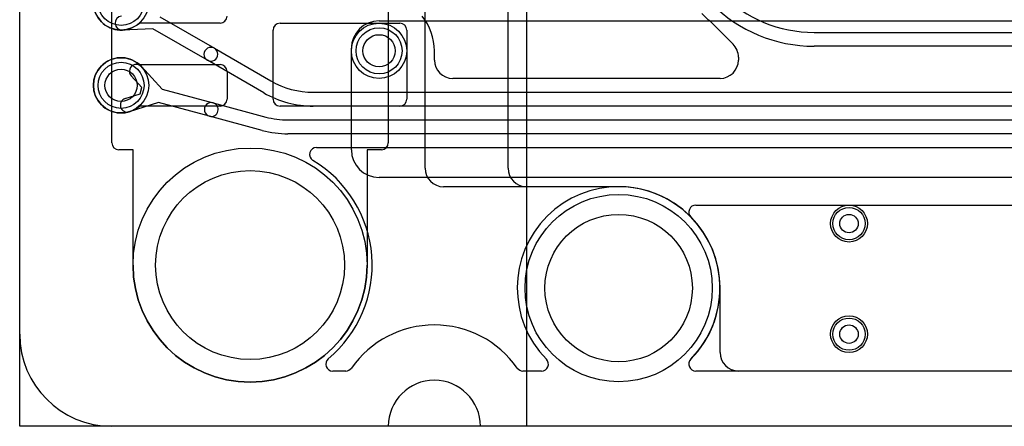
# Model space of a CAD drawing. Extents: x 0 to 57.3, y -1 to 20.5.
# Tile 1 of 31: x 0 to 10.7, y 0 to 4.4. Entities that reach past the tile are written whole.
import ezdxf

# ---------------------------------------------------------------- set-up
doc = ezdxf.new("R2010")
doc.units = 0
for name, color, linetype in [('Hole', 1, 'CONTINUOUS'), ('L1', 3, 'CONTINUOUS'), ('L2', 3, 'CONTINUOUS'), ('L3', 3, 'CONTINUOUS'), ('L4', 3, 'CONTINUOUS'), ('Outline', 7, 'CONTINUOUS'), ('PartsArea-A', 111, 'CONTINUOUS'), ('PartsArea-B', 111, 'CONTINUOUS'), ('Resist-A', 2, 'CONTINUOUS'), ('Resist-B', 2, 'CONTINUOUS')]:
    doc.layers.add(name, color=color, linetype=linetype)

msp = doc.modelspace()

# ---------------------------------------------------------------- linework, layer by layer
at = {"layer": 'Hole'}
for centre, radius in [((3.9, 4.075), 0.175), ((1.1, 3.7), 0.175), ((2.5, 1.75), 1.025), ((6.5, 1.5), 0.8), ((9, 2.2), 0.1), ((9, 1), 0.1)]:
    msp.add_circle(centre, radius, dxfattribs=at)
at = {"layer": 'L1'}
for p, q in [((4.4, 2.80004), (4.4, 5.1489)), ((2.175, 4.375), (1.29843, 4.375)), ((2.75, 3.55), (2.75, 4.3)), ((2.825, 4.375), (4.125, 4.375)), ((4.2, 4.3), (4.2, 3.55)), ((1.29843, 3.925), (2.175, 3.925)), ((2.25, 3.85), (2.25, 3.55)), ((2.175, 3.475), (1.29843, 3.475)), ((4.125, 3.475), (2.825, 3.475)), ((6.5, 2.60004), (4.6, 2.60004)), ((7.60004, 0.8), (7.60004, 1.5)), ((17.775, 0.6), (7.80004, 0.6))]:
    msp.add_line(p, q, dxfattribs=at)
for centre, radius in [((1.1, 4.6), 0.3), ((3.9, 4.075), 0.3), ((1.1, 3.7), 0.3), ((9, 2.2), 0.2), ((9, 1), 0.2)]:
    msp.add_circle(centre, radius, dxfattribs=at)
for centre, radius, start, end in [((1.1, 4.6), 0.3, 48.590571, -48.590571), ((2.175, 4.45), 0.075, -90, 0), ((2.825, 4.3), 0.075, 90, 180), ((4.125, 4.3), 0.075, 0, 90), ((1.1, 3.7), 0.3, 48.590571, -48.590571), ((2.175, 3.85), 0.075, 0, 90), ((2.175, 3.55), 0.075, -90, 0), ((2.825, 3.55), 0.075, 180, -90), ((4.125, 3.55), 0.075, -90, 0), ((4.6, 2.80004), 0.2, 180, -90), ((6.5, 1.5), 1.10004, 0, 90), ((7.80004, 0.8), 0.2, 180, -90)]:
    msp.add_arc(centre, radius, start, end, dxfattribs=at)
at = {"layer": 'L2'}
for p, q in [((3.9, 4.4), (22.12366, 4.4)), ((3.6, 3), (3.6, 4.1)), ((23.04634, 2.7), (3.9, 2.7)), ((7.33668, 2.39996), (22.72351, 2.39996)), ((17.77499, 0.60004), (7.33668, 0.60004))]:
    msp.add_line(p, q, dxfattribs=at)
for centre, radius in [((3.9, 4.075), 0.3), ((9, 2.2), 0.2), ((9, 1), 0.2)]:
    msp.add_circle(centre, radius, dxfattribs=at)
for centre, radius, start, end in [((3.9, 4.1), 0.3, 90, 180), ((3.9, 3), 0.3, 180, -90), ((7.33668, 2.32499), 0.07497, 90, -135.399907), ((6.5, 1.5), 1.10004, -44.59671, 44.59671), ((7.33668, 0.67501), 0.07497, 135.399907, -90)]:
    msp.add_arc(centre, radius, start, end, dxfattribs=at)
at = {"layer": 'L3'}
for p, q in [((5.3, 2.80004), (5.3, 5.07496)), ((6.5, 2.60004), (5.5, 2.60004)), ((17.77499, 0.60004), (7.33668, 0.60004))]:
    msp.add_line(p, q, dxfattribs=at)
for centre in [(9, 2.2), (9, 1)]:
    msp.add_circle(centre, 0.2, dxfattribs=at)
for centre, radius, start, end in [((5.5, 2.80004), 0.2, 180, -90), ((6.5, 1.5), 1.10004, -44.59671, 90), ((7.33668, 0.67501), 0.07497, 135.399907, -90)]:
    msp.add_arc(centre, radius, start, end, dxfattribs=at)
at = {"layer": 'L4'}
for p, q in [((1.52008, 4.44407), (2.11267, 4.10193)), ((7.49656, 4.3918), (7.74142, 4.14694)), ((1.44509, 4.31416), (1.11253, 4.30027)), ((2.03767, 3.97203), (1.44509, 4.31416)), ((8.62132, 4.275), (20.8614, 4.275)), ((2.11267, 4.10193), (2.72413, 3.74891)), ((4.50004, 3.97503), (4.50004, 4.075)), ((20.8614, 4.125), (8.62132, 4.125)), ((2.64913, 3.61901), (2.03767, 3.97203)), ((7.8, 4.00552), (7.8, 3.97503)), ((1.32081, 3.90308), (1.54614, 3.6581)), ((1.32616, 3.67569), (1.21041, 3.80154)), ((7.6, 3.77503), (4.70004, 3.77503)), ((1.30799, 3.60797), (1.32616, 3.67569)), ((1.54614, 3.6581), (2.09848, 3.5101)), ((1.14485, 3.55686), (1.30799, 3.60797)), ((3.18662, 3.62499), (21.13578, 3.62499)), ((1.50732, 3.51322), (1.18969, 3.41372)), ((2.05966, 3.36522), (1.50732, 3.51322)), ((2.09848, 3.5101), (2.67188, 3.35647)), ((21.13578, 3.47499), (3.18662, 3.47499)), ((2.63306, 3.21158), (2.05966, 3.36522)), ((2.91128, 3.32495), (21.93349, 3.32495)), ((21.93349, 3.17495), (2.91128, 3.17495)), ((3.22123, 3.02491), (21.93349, 3.02491)), ((3.53823, 0.60004), (3.3969, 0.60004)), ((5.66332, 0.60004), (5.46177, 0.60004)), ((17.77499, 0.60004), (7.33668, 0.60004))]:
    msp.add_line(p, q, dxfattribs=at)
for centre, radius in [((1.1, 4.6), 0.3), ((3.9, 4.075), 0.3), ((1.1, 3.7), 0.3), ((9, 2.2), 0.2), ((9, 1), 0.2)]:
    msp.add_circle(centre, radius, dxfattribs=at)
for centre, radius, start, end in [((8.62132, 5.7), 1.425, -135, -90), ((8.62132, 5.7), 1.575, -135, -90), ((1.1094, 4.3752), 0.075, 92.391987, -87.608137), ((3.9, 4.075), 0.60004, 0, 38.9424), ((8.62132, 5.70001), 1.72505, -134.999765, -130.86738), ((7.44355, 4.33879), 0.07497, 45, 49.132593), ((2.07517, 4.03698), 0.075, 59.999272, -119.999536), ((2.07517, 4.03698), 0.075, -120.000728, 59.999765), ((7.6, 4.00552), 0.2, 0, 45), ((4.70004, 3.97503), 0.2, 180, -90), ((7.6, 3.97503), 0.2, -90, 0), ((1.26561, 3.85231), 0.075, 42.606185, -137.392983), ((3.18662, 4.54999), 0.925, -119.999372, -90), ((1.16727, 3.48529), 0.075, 107.393673, -72.606362), ((3.18662, 4.54999), 1.075, -119.999467, -90), ((2.07907, 3.43766), 0.075, 75.000177, -104.999807), ((2.07907, 3.43766), 0.075, -104.999823, 75.000055), ((2.91128, 4.24995), 0.925, -104.999438, -90), ((2.91128, 4.24995), 1.075, -104.999464, -90), ((3.22123, 2.94994), 0.07497, 90, -121.005697), ((2.5, 1.75), 1.32504, -50.160546, 58.991675), ((6.5, 1.5), 1.10004, -44.59671, -135.40329), ((4.5, 0), 1.10004, 35.062554, 144.937446), ((3.3969, 0.67501), 0.07497, 129.83786, -90), ((5.66332, 0.67501), 0.07497, -90, 44.600093), ((7.33668, 0.67501), 0.07497, 135.399907, -90), ((3.53823, 0.67501), 0.07497, -90, -35.065903), ((5.46177, 0.67501), 0.07497, -144.934097, -90)]:
    msp.add_arc(centre, radius, start, end, dxfattribs=at)
at = {"layer": 'Outline'}
for p, q in [((0, 1), (0, 19)), ((4, 0), (1, 0)), ((18.45, 0), (5, 0))]:
    msp.add_line(p, q, dxfattribs=at)
for centre, radius, start, end in [((1, 1), 1, 180, -90), ((4.5, 0), 0.5, 0, 180)]:
    msp.add_arc(centre, radius, start, end, dxfattribs=at)
at = {"layer": 'PartsArea-A'}
for p, q in [((5.5, 20), (5.5, 0)), ((0, 1), (0, 19)), ((4, 0), (1, 0)), ((5.5, 0), (5, 0))]:
    msp.add_line(p, q, dxfattribs=at)
for centre, radius, start, end in [((1, 1), 1, 180, -90), ((4.5, 0), 0.5, 0, 180)]:
    msp.add_arc(centre, radius, start, end, dxfattribs=at)
at = {"layer": 'PartsArea-B'}
for p, q in [((0, 0), (0, 20)), ((5.5, 20), (5.5, 0)), ((0, 1), (0, 19)), ((57.3, 0), (0, 0)), ((4, 0), (1, 0)), ((5.5, 0), (5, 0))]:
    msp.add_line(p, q, dxfattribs=at)
for centre, radius, start, end in [((1, 1), 1, 180, -90), ((4.5, 0), 0.5, 0, 180)]:
    msp.add_arc(centre, radius, start, end, dxfattribs=at)
at = {"layer": 'Resist-A'}
for p, q in [((1, 3.075), (1, 16.925)), ((4, 16.925), (4, 3.075)), ((1.23, 3), (1.075, 3)), ((1.23, 1.75), (1.23, 3)), ((3.925, 3), (3.77, 3)), ((3.77, 3), (3.77, 1.75))]:
    msp.add_line(p, q, dxfattribs=at)
for centre, radius in [((1.1, 4.6), 0.25), ((3.9, 4.075), 0.25), ((1.1, 3.7), 0.25), ((2.5, 1.75), 1.27), ((6.5, 1.5), 1.016), ((9, 2.2), 0.175), ((9, 1), 0.175)]:
    msp.add_circle(centre, radius, dxfattribs=at)
for centre, radius, start, end in [((1.075, 3.075), 0.075, 180, -90), ((3.925, 3.075), 0.075, -90, 0), ((2.5, 1.75), 1.27, 180, 0)]:
    msp.add_arc(centre, radius, start, end, dxfattribs=at)
at = {"layer": 'Resist-B'}
for centre, radius in [((1.1, 4.6), 0.25), ((3.9, 4.075), 0.25), ((1.1, 3.7), 0.25), ((2.5, 1.75), 1.27), ((6.5, 1.5), 1.016), ((9, 2.2), 0.175), ((9, 1), 0.175)]:
    msp.add_circle(centre, radius, dxfattribs=at)

doc.saveas('drawing.dxf')
